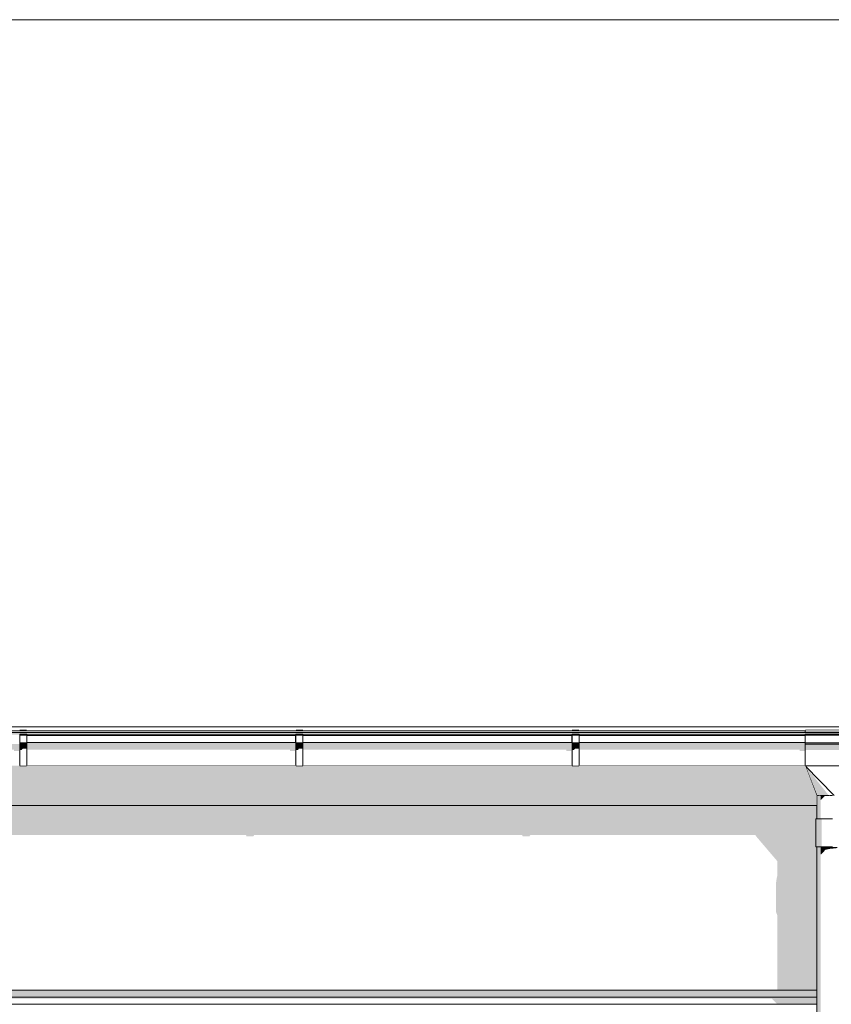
# Model space of a CAD drawing. Header units: millimetres. Extents: x 11 to 58287, y -2 to 19922.
# Tile 23 of 86: x 13840 to 16157, y 16592 to 19402. Entities that reach past the tile are written whole.
import ezdxf

# ---------------------------------------------------------------- set-up
doc = ezdxf.new("R2010")
doc.units = ezdxf.units.MM
doc.header["$MEASUREMENT"] = 0
doc.linetypes.add('Wipeout_Contour', pattern=[1000, 0, -1000])
for name, color, linetype in [('Nowe_A__DACHY', 7, 'Continuous'), ('Nowe_A__SCIANY', 7, 'Continuous'), ('Nowe_A_WN_WYPOSAZENIE', 7, 'Continuous')]:
    doc.layers.add(name, color=color, linetype=linetype)
for name, color, linetype, lineweight in [('Nowe_A__DACHY_Nr_pióra__92', 7, 'Continuous', 13), ('Nowe_A__SCIANY_Nr_pióra__87', 7, 'Continuous', 13), ('Nowe_A_WN_WYPOSAZENIE_Nr_pióra__2', 7, 'Continuous', 13)]:
    doc.layers.add(name, color=color, linetype=linetype, lineweight=lineweight)

# ---------------------------------------------------------------- blocks, each defined once
blk = doc.blocks.new('ElemPrzekroju_2_1', base_point=(46338.2, 11312))
at = {"color": 254, "linetype": 'Wipeout_Contour', "lineweight": 0, "ltscale": 179883.301785}
blk.add_wipeout([(9988.2, 17159.6), (9988.2, 16632), (16114.9, 16632), (16114.9, 17041.1), (16112.6, 17041.1), (16112.6, 17121.1), (16114.9, 17121.1), (16114.9, 17159.6)], dxfattribs=at).dxf.layer = 'Nowe_A__SCIANY'
at = {"color": 254, "linetype": 'Wipeout_Contour', "lineweight": 0, "ltscale": 85076.552568}
blk.add_wipeout([(9968.2, 16612), (16114.9, 16612), (16114.9, 16632), (9988.2, 16632)], dxfattribs=at).dxf.layer = 'Nowe_A__SCIANY'
at = {"layer": 'Nowe_A__SCIANY', "linetype": 'Continuous', "lineweight": 0, "true_color": 0x000000}
for points in [[(16114.9, 17159.6), (9988.2, 17159.6), (9988.2, 17075), (10544.6, 17075), (10545.3, 17071.7), (10565.3, 17071.7), (10567.6, 17075), (11332.9, 17075), (11333.7, 17071.7), (11353.7, 17071.7), (11356, 17075), (12121.2, 17075), (12122, 17071.7), (12142, 17071.7), (12144.3, 17075), (12909.6, 17075), (12910.3, 17071.7), (12930.3, 17071.7), (12932.6, 17075), (13697.9, 17075), (13698.7, 17071.7), (13718.7, 17071.7), (13721, 17075), (14486.2, 17075), (14487, 17071.7), (14507, 17071.7), (14509.3, 17075), (15274.6, 17075), (15275.3, 17071.7), (15295.3, 17071.7), (15297.6, 17075), (15940.4, 17075), (15940.9, 17072.8), (16003, 17000), (16003, 16959.1), (16001.6, 16956.1), (15998.5, 16936.6), (15998.5, 16856.6), (16003, 16844.7), (16003, 16632), (16114.9, 16632), (16114.9, 17041.1), (16112.6, 17041.1), (16112.6, 17121.1), (16114.9, 17121.1)], [(9968.2, 16612), (16114.9, 16612), (16114.9, 16632), (9988.2, 16632)]]:
    blk.add_hatch(color=18, dxfattribs=at).paths.add_polyline_path(points)
at = {"layer": 'Nowe_A__SCIANY_Nr_pióra__87', "color": 7, "linetype": 'Continuous', "lineweight": 13}
blk.add_line((9988.2, 16632), (16114.9, 16632), dxfattribs=at)
at = {"color": 254, "linetype": 'Wipeout_Contour', "lineweight": 0, "ltscale": 85013.561113}
blk.add_wipeout([(9968.2, 16612), (9988.2, 16592), (16114.9, 16592), (16114.9, 16612)], dxfattribs=at).dxf.layer = 'Nowe_A__SCIANY'
at = {"layer": 'Nowe_A__SCIANY_Nr_pióra__87', "color": 7, "linetype": 'Continuous', "lineweight": 13}
blk.add_line((9968.2, 16612), (16114.9, 16612), dxfattribs=at)
at = {"color": 254, "linetype": 'Wipeout_Contour', "lineweight": 0, "ltscale": 83497.800076}
blk.add_wipeout([(9988.2, 16592), (9988.2, 15632), (16114.9, 15632), (16114.9, 16592)], dxfattribs=at).dxf.layer = 'Nowe_A__SCIANY'
at = {"layer": 'Nowe_A__SCIANY', "linetype": 'Continuous', "lineweight": 0, "true_color": 0x000000}
blk.add_hatch(color=18, dxfattribs=at).paths.add_polyline_path([(16114.9, 16612), (9968.2, 16612), (9971.7, 16608.6), (15986.4, 16608.6), (16003, 16592), (16114.9, 16592)])
at = {"layer": 'Nowe_A__SCIANY_Nr_pióra__87', "color": 7, "linetype": 'Continuous', "lineweight": 13}
blk.add_line((9988.2, 16592), (16114.9, 16592), dxfattribs=at)
blk = doc.blocks.new('ElemPrzekroju_15_1', base_point=(46338.2, 11312))
at = {"color": 254, "linetype": 'Wipeout_Contour', "lineweight": 0, "ltscale": 87244.336162}
blk.add_wipeout([(9808.2, 17373.9), (9808.2, 17369), (16082.4, 17369), (16082.4, 17373.9)], dxfattribs=at).dxf.layer = 'Nowe_A_WN_WYPOSAZENIE'
at = {"color": 254, "linetype": 'Wipeout_Contour', "lineweight": 0, "ltscale": 87234.751163}
blk.add_wipeout([(9808.2, 17368), (16082.4, 17368), (16082.4, 17369), (9808.2, 17369)], dxfattribs=at).dxf.layer = 'Nowe_A_WN_WYPOSAZENIE'
at = {"layer": 'Nowe_A_WN_WYPOSAZENIE', "linetype": 'Continuous', "lineweight": 0, "true_color": 0x000000}
blk.add_hatch(color=18, dxfattribs=at).paths.add_polyline_path([(9808.2, 17368), (16082.4, 17368), (16082.4, 17369), (9808.2, 17369)])
at = {"color": 254, "linetype": 'Wipeout_Contour', "lineweight": 0, "ltscale": 871739.65899}
blk.add_wipeout([(9808.2, 17368), (9808.2, 17361), (9898.2, 17361), (9898.2, 17362.7), (9918.2, 17362.7), (9918.2, 17361), (10686.6, 17361), (10686.6, 17362.7), (10706.6, 17362.7), (10706.6, 17361), (11474.9, 17361), (11474.9, 17362.7), (11494.9, 17362.7), (11494.9, 17361), (12263.2, 17361), (12263.2, 17362.7), (12283.2, 17362.7), (12283.2, 17361), (13051.6, 17361), (13051.6, 17362.7), (13071.6, 17362.7), (13071.6, 17361), (13839.9, 17361), (13839.9, 17362.7), (13859.9, 17362.7), (13859.9, 17361), (14628.3, 17361), (14628.3, 17362.7), (14648.3, 17362.7), (14648.3, 17361), (15416.6, 17361), (15416.6, 17362.7), (15436.6, 17362.7), (15436.6, 17361), (16082.4, 17361), (16082.4, 17362.7), (16247.4, 17362.7), (16247.4, 17361), (16313.4, 17361), (16313.4, 17368)], dxfattribs=at).dxf.layer = 'Nowe_A_WN_WYPOSAZENIE'
at = {"color": 254, "linetype": 'Wipeout_Contour', "lineweight": 0, "ltscale": 89831.19697}
blk.add_wipeout([(13859.9, 17359.1), (14628.3, 17359.1), (14628.3, 17361), (13859.9, 17361)], dxfattribs=at).dxf.layer = 'Nowe_A_WN_WYPOSAZENIE'
at = {"color": 254, "linetype": 'Wipeout_Contour', "lineweight": 0, "ltscale": 91863.252492}
blk.add_wipeout([(14648.3, 17361), (14648.3, 17359.1), (15416.6, 17359.1), (15416.6, 17361)], dxfattribs=at).dxf.layer = 'Nowe_A_WN_WYPOSAZENIE'
at = {"color": 254, "linetype": 'Wipeout_Contour', "lineweight": 0, "ltscale": 93790.384149}
blk.add_wipeout([(16082.4, 17361), (15436.6, 17361), (15436.6, 17359.1), (16082.4, 17359.1)], dxfattribs=at).dxf.layer = 'Nowe_A_WN_WYPOSAZENIE'
at = {"color": 254, "linetype": 'Wipeout_Contour', "lineweight": 0, "ltscale": 88877.476217}
blk.add_wipeout([(13839.9, 17375.4), (13839.9, 17373.9), (13859.9, 17373.9), (13859.9, 17375.4)], dxfattribs=at).dxf.layer = 'Nowe_A_WN_WYPOSAZENIE'
at = {"color": 254, "linetype": 'Wipeout_Contour', "lineweight": 0, "ltscale": 90876.494253}
blk.add_wipeout([(14628.3, 17375.4), (14628.3, 17373.9), (14648.3, 17373.9), (14648.3, 17375.4)], dxfattribs=at).dxf.layer = 'Nowe_A_WN_WYPOSAZENIE'
at = {"color": 254, "linetype": 'Wipeout_Contour', "lineweight": 0, "ltscale": 92939.527241}
blk.add_wipeout([(15436.6, 17375.4), (15416.6, 17375.4), (15416.6, 17373.9), (15436.6, 17373.9)], dxfattribs=at).dxf.layer = 'Nowe_A_WN_WYPOSAZENIE'
at = {"color": 254, "linetype": 'Wipeout_Contour', "lineweight": 0, "ltscale": 89797.892439}
blk.add_wipeout([(14628.3, 17359.1), (13859.9, 17359.1), (13859.9, 17339.4), (14628.3, 17339.4)], dxfattribs=at).dxf.layer = 'Nowe_A_WN_WYPOSAZENIE'
at = {"color": 254, "linetype": 'Wipeout_Contour', "lineweight": 0, "ltscale": 91830.685039}
blk.add_wipeout([(15416.6, 17359.1), (14648.3, 17359.1), (14648.3, 17339.4), (15416.6, 17339.4)], dxfattribs=at).dxf.layer = 'Nowe_A_WN_WYPOSAZENIE'
at = {"color": 254, "linetype": 'Wipeout_Contour', "lineweight": 0, "ltscale": 93758.487378}
blk.add_wipeout([(16082.4, 17359.1), (15436.6, 17359.1), (15436.6, 17339.4), (16082.4, 17339.4)], dxfattribs=at).dxf.layer = 'Nowe_A_WN_WYPOSAZENIE'
at = {"layer": 'Nowe_A_WN_WYPOSAZENIE', "linetype": 'Continuous', "lineweight": 0, "true_color": 0x000000}
for points in [[(13839.9, 17375.4), (13839.9, 17373.9), (13859.9, 17373.9), (13859.9, 17375.4)], [(14628.3, 17375.4), (14628.3, 17373.9), (14648.3, 17373.9), (14648.3, 17375.4)], [(15436.6, 17375.4), (15416.6, 17375.4), (15416.6, 17373.9), (15436.6, 17373.9)]]:
    blk.add_hatch(color=18, dxfattribs=at).paths.add_polyline_path(points)
at = {"color": 254, "linetype": 'Wipeout_Contour', "lineweight": 0, "ltscale": 94919.169607}
blk.add_wipeout([(16082.4, 17375.4), (16082.4, 17369), (16247.4, 17369), (16247.4, 17375.4)], dxfattribs=at).dxf.layer = 'Nowe_A_WN_WYPOSAZENIE'
at = {"color": 254, "linetype": 'Wipeout_Contour', "lineweight": 0, "ltscale": 89760.950565}
blk.add_wipeout([(13859.9, 17339.4), (13859.9, 17335.2), (14628.3, 17335.2), (14628.3, 17339.4)], dxfattribs=at).dxf.layer = 'Nowe_A_WN_WYPOSAZENIE'
at = {"color": 254, "linetype": 'Wipeout_Contour', "lineweight": 0, "ltscale": 91794.560891}
blk.add_wipeout([(14648.3, 17335.2), (15416.6, 17335.2), (15416.6, 17339.4), (14648.3, 17339.4)], dxfattribs=at).dxf.layer = 'Nowe_A_WN_WYPOSAZENIE'
at = {"color": 254, "linetype": 'Wipeout_Contour', "lineweight": 0, "ltscale": 93723.107307}
blk.add_wipeout([(16082.4, 17339.4), (15436.6, 17339.4), (15436.6, 17335.2), (16082.4, 17335.2)], dxfattribs=at).dxf.layer = 'Nowe_A_WN_WYPOSAZENIE'
at = {"layer": 'Nowe_A_WN_WYPOSAZENIE', "linetype": 'Continuous', "lineweight": 0, "true_color": 0x000000}
for points in [[(13859.9, 17339.4), (13859.9, 17335.2), (14628.3, 17335.2), (14628.3, 17339.4)], [(14648.3, 17335.2), (15416.6, 17335.2), (15416.6, 17339.4), (14648.3, 17339.4)], [(16082.4, 17339.4), (15436.6, 17339.4), (15436.6, 17335.2), (16082.4, 17335.2)]]:
    blk.add_hatch(color=18, dxfattribs=at).paths.add_polyline_path(points)
at = {"color": 254, "linetype": 'Wipeout_Contour', "lineweight": 0, "ltscale": 94908.227165}
blk.add_wipeout([(16082.4, 17369), (16082.4, 17368), (16247.4, 17368), (16247.4, 17369)], dxfattribs=at).dxf.layer = 'Nowe_A_WN_WYPOSAZENIE'
at = {"color": 254, "linetype": 'Wipeout_Contour', "lineweight": 0, "ltscale": 88836.238253}
blk.add_wipeout([(13839.9, 17362.7), (13839.9, 17360.3), (13859.9, 17360.3), (13859.9, 17362.7)], dxfattribs=at).dxf.layer = 'Nowe_A_WN_WYPOSAZENIE'
at = {"color": 254, "linetype": 'Wipeout_Contour', "lineweight": 0, "ltscale": 90836.163767}
blk.add_wipeout([(14628.3, 17362.7), (14628.3, 17360.3), (14648.3, 17360.3), (14648.3, 17362.7)], dxfattribs=at).dxf.layer = 'Nowe_A_WN_WYPOSAZENIE'
at = {"color": 254, "linetype": 'Wipeout_Contour', "lineweight": 0, "ltscale": 92900.092391}
blk.add_wipeout([(15416.6, 17362.7), (15416.6, 17360.3), (15436.6, 17360.3), (15436.6, 17362.7)], dxfattribs=at).dxf.layer = 'Nowe_A_WN_WYPOSAZENIE'
at = {"layer": 'Nowe_A_WN_WYPOSAZENIE', "linetype": 'Continuous', "lineweight": 0, "true_color": 0x000000}
blk.add_hatch(color=18, dxfattribs=at).paths.add_polyline_path([(16082.4, 17369), (16082.4, 17368), (16247.4, 17368), (16247.4, 17369)])
at = {"layer": 'Nowe_A_WN_WYPOSAZENIE_Nr_pióra__2', "color": 7, "linetype": 'Continuous', "lineweight": 13}
for p, q in [((13839.9, 17375.4), (13859.9, 17375.4)), ((14628.3, 17375.4), (14648.3, 17375.4)), ((15416.6, 17375.4), (15436.6, 17375.4))]:
    blk.add_line(p, q, dxfattribs=at)
at = {"color": 254, "linetype": 'Wipeout_Contour', "lineweight": 0, "ltscale": 89658.307565}
blk.add_wipeout([(13859.9, 17335.2), (13859.9, 17272.9), (14628.3, 17272.9), (14628.3, 17335.2)], dxfattribs=at).dxf.layer = 'Nowe_A_WN_WYPOSAZENIE'
at = {"color": 254, "linetype": 'Wipeout_Contour', "lineweight": 0, "ltscale": 91694.196553}
blk.add_wipeout([(14648.3, 17335.2), (14648.3, 17272.9), (15416.6, 17272.9), (15416.6, 17335.2)], dxfattribs=at).dxf.layer = 'Nowe_A_WN_WYPOSAZENIE'
at = {"color": 254, "linetype": 'Wipeout_Contour', "lineweight": 0, "ltscale": 93624.815599}
blk.add_wipeout([(15436.6, 17335.2), (15436.6, 17272.9), (16082.4, 17272.9), (16082.4, 17335.2)], dxfattribs=at).dxf.layer = 'Nowe_A_WN_WYPOSAZENIE'
at = {"color": 254, "linetype": 'Wipeout_Contour', "lineweight": 0, "ltscale": 88798.106079}
blk.add_wipeout([(13839.9, 17360.3), (13839.9, 17338.3), (13859.9, 17338.3), (13859.9, 17360.3)], dxfattribs=at).dxf.layer = 'Nowe_A_WN_WYPOSAZENIE'
at = {"color": 254, "linetype": 'Wipeout_Contour', "lineweight": 0, "ltscale": 90798.871769}
blk.add_wipeout([(14628.3, 17360.3), (14628.3, 17338.3), (14648.3, 17338.3), (14648.3, 17360.3)], dxfattribs=at).dxf.layer = 'Nowe_A_WN_WYPOSAZENIE'
at = {"color": 254, "linetype": 'Wipeout_Contour', "lineweight": 0, "ltscale": 92863.629487}
blk.add_wipeout([(15416.6, 17360.3), (15416.6, 17338.3), (15436.6, 17338.3), (15436.6, 17360.3)], dxfattribs=at).dxf.layer = 'Nowe_A_WN_WYPOSAZENIE'
at = {"color": 254, "linetype": 'Wipeout_Contour', "lineweight": 0, "ltscale": 94829.715339}
blk.add_wipeout([(16082.4, 17362.7), (16082.4, 17360.3), (16204.9, 17360.3), (16204.9, 17362.7)], dxfattribs=at).dxf.layer = 'Nowe_A_WN_WYPOSAZENIE'
at = {"layer": 'Nowe_A_WN_WYPOSAZENIE', "linetype": 'Continuous', "lineweight": 0, "true_color": 0x000000}
for points in [[(13839, 17361), (13839, 17359.1), (13839.9, 17359.1), (13839.9, 17361)], [(14627.3, 17359.1), (14628.3, 17359.1), (14628.3, 17361), (14627.3, 17361)], [(15415.6, 17359.1), (15416.6, 17359.1), (15416.6, 17361), (15415.6, 17361)]]:
    blk.add_hatch(color=18, dxfattribs=at).paths.add_polyline_path(points)
at = {"layer": 'Nowe_A_WN_WYPOSAZENIE_Nr_pióra__2', "color": 7, "linetype": 'Continuous', "lineweight": 13}
for p, q in [((13839.9, 17375.4), (13839.9, 17373.9)), ((13859.9, 17375.4), (13859.9, 17373.9)), ((14628.3, 17375.4), (14628.3, 17373.9)), ((14648.3, 17375.4), (14648.3, 17373.9)), ((15416.6, 17375.4), (15416.6, 17373.9)), ((15436.6, 17375.4), (15436.6, 17373.9)), ((16082.4, 17375.4), (16247.4, 17375.4)), ((13839.9, 17362.7), (13839.9, 17360.3)), ((13839.9, 17362.7), (13859.9, 17362.7)), ((13839.9, 17360.3), (13859.9, 17360.3)), ((13859.9, 17362.7), (13859.9, 17360.3)), ((13859.9, 17361), (14628.3, 17361)), ((13859.9, 17359.1), (14628.3, 17359.1)), ((14628.3, 17362.7), (14628.3, 17360.3)), ((14628.3, 17362.7), (14648.3, 17362.7)), ((14628.3, 17360.3), (14648.3, 17360.3)), ((14648.3, 17362.7), (14648.3, 17360.3)), ((14648.3, 17361), (15416.6, 17361)), ((14648.3, 17359.1), (15416.6, 17359.1)), ((15416.6, 17362.7), (15416.6, 17360.3)), ((15416.6, 17362.7), (15436.6, 17362.7)), ((15416.6, 17360.3), (15436.6, 17360.3)), ((15436.6, 17362.7), (15436.6, 17360.3))]:
    blk.add_line(p, q, dxfattribs=at)
at = {"color": 254, "linetype": 'Wipeout_Contour', "lineweight": 0, "ltscale": 88757.110804}
blk.add_wipeout([(13839.9, 17338.3), (13839.9, 17334.1), (13859.9, 17334.1), (13859.9, 17338.3)], dxfattribs=at).dxf.layer = 'Nowe_A_WN_WYPOSAZENIE'
at = {"color": 254, "linetype": 'Wipeout_Contour', "lineweight": 0, "ltscale": 90758.779963}
blk.add_wipeout([(14628.3, 17338.3), (14628.3, 17334.1), (14648.3, 17334.1), (14648.3, 17338.3)], dxfattribs=at).dxf.layer = 'Nowe_A_WN_WYPOSAZENIE'
at = {"color": 254, "linetype": 'Wipeout_Contour', "lineweight": 0, "ltscale": 92824.429219}
blk.add_wipeout([(15416.6, 17338.3), (15416.6, 17334.1), (15436.6, 17334.1), (15436.6, 17338.3)], dxfattribs=at).dxf.layer = 'Nowe_A_WN_WYPOSAZENIE'
at = {"color": 254, "linetype": 'Wipeout_Contour', "lineweight": 0, "ltscale": 94793.994793}
blk.add_wipeout([(16082.4, 17360.3), (16082.4, 17338.3), (16204.9, 17338.3), (16204.9, 17360.3)], dxfattribs=at).dxf.layer = 'Nowe_A_WN_WYPOSAZENIE'
at = {"layer": 'Nowe_A_WN_WYPOSAZENIE', "linetype": 'Continuous', "lineweight": 0, "true_color": 0x000000}
for points in [[(16313.4, 17368), (9808.2, 17368), (9808.2, 17361.5), (9898.2, 17361.5), (9898.2, 17362.7), (9918.2, 17362.7), (9918.2, 17361.5), (10686.6, 17361.5), (10686.6, 17362.7), (10706.6, 17362.7), (10706.6, 17361.5), (11474.9, 17361.5), (11474.9, 17362.7), (11494.9, 17362.7), (11494.9, 17361.5), (12263.2, 17361.5), (12263.2, 17362.7), (12283.2, 17362.7), (12283.2, 17361.5), (13051.6, 17361.5), (13051.6, 17362.7), (13071.6, 17362.7), (13071.6, 17361.5), (13839.9, 17361.5), (13839.9, 17362.7), (13859.9, 17362.7), (13859.9, 17361.5), (14628.3, 17361.5), (14628.3, 17362.7), (14648.3, 17362.7), (14648.3, 17361.5), (15416.6, 17361.5), (15416.6, 17362.7), (15436.6, 17362.7), (15436.6, 17361.5), (16076.2, 17361.5), (16076, 17361), (16082.4, 17361), (16082.4, 17362.7), (16247.4, 17362.7), (16247.4, 17361.5), (16303.6, 17361.5), (16303.2, 17361), (16313.4, 17361)], [(16081.5, 17369), (16082.4, 17369), (16082.4, 17373.9), (16081.5, 17373.9)], [(13839.9, 17338.3), (13839.9, 17334.1), (13859.9, 17334.1), (13859.9, 17338.3)], [(14628.3, 17338.3), (14628.3, 17334.1), (14648.3, 17334.1), (14648.3, 17338.3)], [(15416.6, 17338.3), (15416.6, 17334.1), (15436.6, 17334.1), (15436.6, 17338.3)], [(16081.5, 17359.1), (16082.4, 17359.1), (16082.4, 17361), (16081.5, 17361)]]:
    blk.add_hatch(color=18, dxfattribs=at).paths.add_polyline_path(points)
at = {"layer": 'Nowe_A_WN_WYPOSAZENIE_Nr_pióra__2', "color": 7, "linetype": 'Continuous', "lineweight": 13}
for p, q in [((9808.2, 17373.9), (16082.4, 17373.9)), ((9808.2, 17369), (16082.4, 17369)), ((9808.2, 17368), (16082.4, 17368)), ((16082.4, 17375.4), (16082.4, 17369)), ((16082.4, 17369), (16082.4, 17368)), ((16082.4, 17369), (16247.4, 17369)), ((16082.4, 17368), (16247.4, 17368)), ((15436.6, 17361), (16082.4, 17361)), ((15436.6, 17359.1), (16082.4, 17359.1)), ((16082.4, 17362.7), (16082.4, 17360.3)), ((16082.4, 17362.7), (16204.9, 17362.7)), ((16082.4, 17360.3), (16204.9, 17360.3))]:
    blk.add_line(p, q, dxfattribs=at)
at = {"color": 254, "linetype": 'Wipeout_Contour', "lineweight": 0, "ltscale": 94755.592783}
blk.add_wipeout([(16082.4, 17338.3), (16082.4, 17334.1), (16204.9, 17334.1), (16204.9, 17338.3)], dxfattribs=at).dxf.layer = 'Nowe_A_WN_WYPOSAZENIE'
at = {"layer": 'Nowe_A_WN_WYPOSAZENIE', "linetype": 'Continuous', "lineweight": 0, "true_color": 0x000000}
blk.add_hatch(color=18, dxfattribs=at).paths.add_polyline_path([(16082.4, 17338.3), (16082.4, 17334.1), (16204.9, 17334.1), (16204.9, 17338.3)])
at = {"color": 254, "linetype": 'Wipeout_Contour', "lineweight": 0, "ltscale": 88652.720212}
blk.add_wipeout([(13859.9, 17334.1), (13839.9, 17334.1), (13839.9, 17271.4), (13859.9, 17271.4)], dxfattribs=at).dxf.layer = 'Nowe_A_WN_WYPOSAZENIE'
at = {"color": 254, "linetype": 'Wipeout_Contour', "lineweight": 0, "ltscale": 90656.696593}
blk.add_wipeout([(14628.3, 17271.4), (14648.3, 17271.4), (14648.3, 17334.1), (14628.3, 17334.1)], dxfattribs=at).dxf.layer = 'Nowe_A_WN_WYPOSAZENIE'
at = {"color": 254, "linetype": 'Wipeout_Contour', "lineweight": 0, "ltscale": 92724.622171}
blk.add_wipeout([(15416.6, 17271.4), (15436.6, 17271.4), (15436.6, 17334.1), (15416.6, 17334.1)], dxfattribs=at).dxf.layer = 'Nowe_A_WN_WYPOSAZENIE'
at = {"layer": 'Nowe_A_WN_WYPOSAZENIE', "linetype": 'Continuous', "lineweight": 0, "true_color": 0x000000}
for points in [[(14626.2, 17357.5), (14626.2, 17339.4), (14628.3, 17339.4), (14628.3, 17359.1), (14627.3, 17359.1)], [(15415.6, 17359.1), (15414.6, 17357.5), (15414.6, 17339.4), (15416.6, 17339.4), (15416.6, 17359.1)], [(13839.9, 17335.2), (13071.6, 17335.2), (13071.6, 17319.1), (13823.5, 17319.1), (13823.5, 17315.1), (13837.9, 17315.1), (13837.9, 17272.9), (13839.9, 17272.9)], [(13859.9, 17334.1), (13839.9, 17334.1), (13839.9, 17317.9), (13845.5, 17317.9), (13849.1, 17321.9), (13859.9, 17321.9)], [(13859.9, 17335.2), (13859.9, 17319.1), (14611.8, 17319.1), (14611.8, 17315.1), (14626.2, 17315.1), (14626.2, 17272.9), (14628.3, 17272.9), (14628.3, 17335.2)], [(14628.3, 17334.1), (14628.3, 17317.9), (14633.9, 17317.9), (14637.4, 17321.9), (14648.3, 17321.9), (14648.3, 17334.1)], [(14648.3, 17335.2), (14648.3, 17319.1), (15400.2, 17319.1), (15400.2, 17315.1), (15414.6, 17315.1), (15414.6, 17272.9), (15416.6, 17272.9), (15416.6, 17335.2)], [(15416.6, 17334.1), (15416.6, 17317.9), (15422.2, 17317.9), (15425.7, 17321.9), (15436.6, 17321.9), (15436.6, 17334.1)]]:
    blk.add_hatch(color=18, dxfattribs=at).paths.add_polyline_path(points)
at = {"layer": 'Nowe_A_WN_WYPOSAZENIE_Nr_pióra__2', "color": 7, "linetype": 'Continuous', "lineweight": 13}
for p, q in [((13839.9, 17360.3), (13839.9, 17338.3)), ((13839.9, 17338.3), (13839.9, 17334.1)), ((13839.9, 17338.3), (13859.9, 17338.3)), ((13859.9, 17360.3), (13859.9, 17338.3)), ((13859.9, 17339.4), (14628.3, 17339.4)), ((13859.9, 17338.3), (13859.9, 17334.1)), ((14628.3, 17360.3), (14628.3, 17338.3)), ((14628.3, 17338.3), (14628.3, 17334.1)), ((14628.3, 17338.3), (14648.3, 17338.3)), ((14648.3, 17360.3), (14648.3, 17338.3)), ((14648.3, 17339.4), (15416.6, 17339.4)), ((14648.3, 17338.3), (14648.3, 17334.1)), ((15416.6, 17360.3), (15416.6, 17338.3)), ((15416.6, 17338.3), (15416.6, 17334.1)), ((15416.6, 17338.3), (15436.6, 17338.3)), ((15436.6, 17360.3), (15436.6, 17338.3)), ((15436.6, 17338.3), (15436.6, 17334.1)), ((13839.9, 17334.1), (13839.9, 17271.4)), ((13839.9, 17334.1), (13859.9, 17334.1)), ((13859.9, 17334.1), (13859.9, 17271.4)), ((14628.3, 17334.1), (14628.3, 17271.4)), ((14628.3, 17334.1), (14648.3, 17334.1)), ((14648.3, 17334.1), (14648.3, 17271.4)), ((15416.6, 17334.1), (15416.6, 17271.4)), ((15416.6, 17334.1), (15436.6, 17334.1)), ((15436.6, 17334.1), (15436.6, 17271.4)), ((13839.9, 17271.4), (13859.9, 17271.4)), ((13859.9, 17272.9), (14628.3, 17272.9)), ((14628.3, 17271.4), (14648.3, 17271.4)), ((14648.3, 17272.9), (15416.6, 17272.9)), ((15416.6, 17271.4), (15436.6, 17271.4))]:
    blk.add_line(p, q, dxfattribs=at)
at = {"color": 254, "linetype": 'Wipeout_Contour', "lineweight": 0, "ltscale": 94660.015275}
blk.add_wipeout([(16082.4, 17334.1), (16082.4, 17272.9), (16204.9, 17272.9), (16204.9, 17334.1)], dxfattribs=at).dxf.layer = 'Nowe_A_WN_WYPOSAZENIE'
at = {"layer": 'Nowe_A_WN_WYPOSAZENIE', "linetype": 'Continuous', "lineweight": 0, "true_color": 0x000000}
blk.add_hatch(color=18, dxfattribs=at).paths.add_polyline_path([(16080.4, 17357.5), (16080.4, 17339.4), (16082.4, 17339.4), (16082.4, 17359.1), (16081.5, 17359.1)])
at = {"layer": 'Nowe_A_WN_WYPOSAZENIE_Nr_pióra__2', "color": 7, "linetype": 'Continuous', "lineweight": 13}
for p, q in [((15436.6, 17339.4), (16082.4, 17339.4)), ((16082.4, 17360.3), (16082.4, 17338.3)), ((16082.4, 17338.3), (16082.4, 17334.1)), ((16082.4, 17338.3), (16204.9, 17338.3)), ((16082.4, 17334.1), (16247.4, 17334.1))]:
    blk.add_line(p, q, dxfattribs=at)
at = {"color": 254, "linetype": 'Wipeout_Contour', "lineweight": 0, "ltscale": 70779.926874}
blk.add_wipeout([(16082.4, 17272.9), (16149.5, 17187.9), (16164.9, 17187.9)], dxfattribs=at).dxf.layer = 'Nowe_A_WN_WYPOSAZENIE'
at = {"color": 254, "linetype": 'Wipeout_Contour', "lineweight": 0, "ltscale": 70759.816175}
blk.add_wipeout([(16082.4, 17272.9), (16135.5, 17187.9), (16149.5, 17187.9)], dxfattribs=at).dxf.layer = 'Nowe_A_WN_WYPOSAZENIE'
at = {"layer": 'Nowe_A_WN_WYPOSAZENIE', "linetype": 'Continuous', "lineweight": 0, "true_color": 0x000000}
blk.add_hatch(color=18, dxfattribs=at).paths.add_polyline_path([(16082.4, 17272.9), (16135.5, 17187.9), (16149.5, 17187.9)])
at = {"color": 254, "linetype": 'Wipeout_Contour', "lineweight": 0, "ltscale": 70742.704782}
blk.add_wipeout([(16082.4, 17272.9), (16124.5, 17187.9), (16135.5, 17187.9)], dxfattribs=at).dxf.layer = 'Nowe_A_WN_WYPOSAZENIE'
at = {"layer": 'Nowe_A_WN_WYPOSAZENIE', "linetype": 'Continuous', "lineweight": 0, "true_color": 0x000000}
blk.add_hatch(color=18, dxfattribs=at).paths.add_polyline_path([(16082.4, 17272.9), (16124.5, 17187.9), (16135.5, 17187.9)])
at = {"color": 254, "linetype": 'Wipeout_Contour', "lineweight": 0, "ltscale": 70730.24991}
blk.add_wipeout([(16082.4, 17272.9), (16117.4, 17187.9), (16124.5, 17187.9)], dxfattribs=at).dxf.layer = 'Nowe_A_WN_WYPOSAZENIE'
at = {"layer": 'Nowe_A_WN_WYPOSAZENIE', "linetype": 'Continuous', "lineweight": 0, "true_color": 0x000000}
blk.add_hatch(color=18, dxfattribs=at).paths.add_polyline_path([(16082.4, 17272.9), (16117.4, 17187.9), (16124.5, 17187.9)])
at = {"color": 254, "linetype": 'Wipeout_Contour', "lineweight": 0, "ltscale": 70723.650181}
blk.add_wipeout([(16082.4, 17272.9), (16114.9, 17187.9), (16117.4, 17187.9)], dxfattribs=at).dxf.layer = 'Nowe_A_WN_WYPOSAZENIE'
at = {"layer": 'Nowe_A_WN_WYPOSAZENIE', "linetype": 'Continuous', "lineweight": 0, "true_color": 0x000000}
blk.add_hatch(color=18, dxfattribs=at).paths.add_polyline_path([(16082.4, 17272.9), (16114.9, 17187.9), (16117.4, 17187.9)])
at = {"color": 254, "linetype": 'Wipeout_Contour', "lineweight": 0, "ltscale": 165675.587028}
blk.add_wipeout([(16082.4, 17272.9), (16164.9, 17187.9), (16247.4, 17272.9), (16224.9, 17272.9), (16224.9, 17272.8), (16204.9, 17272.8), (16204.9, 17272.9)], dxfattribs=at).dxf.layer = 'Nowe_A_WN_WYPOSAZENIE'
at = {"layer": 'Nowe_A_WN_WYPOSAZENIE', "linetype": 'Continuous', "lineweight": 0, "true_color": 0x000000}
for points in [[(16082.4, 17335.2), (15436.6, 17335.2), (15436.6, 17319.1), (16066, 17319.1), (16066, 17315.1), (16080.4, 17315.1), (16080.4, 17272.9), (16082.4, 17272.9)], [(16082.4, 17334.1), (16082.4, 17317.9), (16204.9, 17317.9), (16204.9, 17272.9), (16204.9, 17272.9), (16204.9, 17334.1)]]:
    blk.add_hatch(color=18, dxfattribs=at).paths.add_polyline_path(points)
at = {"layer": 'Nowe_A_WN_WYPOSAZENIE_Nr_pióra__2', "color": 7, "linetype": 'Continuous', "lineweight": 13}
for p, q in [((16082.4, 17334.1), (16082.4, 17272.9)), ((15436.6, 17272.9), (16082.4, 17272.9)), ((16082.4, 17272.9), (16247.4, 17272.9)), ((16164.9, 17187.9), (16082.4, 17272.9)), ((16114.9, 17187.9), (16082.4, 17272.9)), ((16114.9, 17187.9), (16117.4, 17187.9)), ((16117.4, 17187.9), (16117.8, 17187.9)), ((16120.3, 17187.9), (16124.5, 17187.9)), ((16124.5, 17187.9), (16125.8, 17187.9)), ((16130.4, 17187.9), (16135.5, 17187.9)), ((16135.5, 17187.9), (16138.1, 17187.9)), ((16144.1, 17187.9), (16149.5, 17187.9)), ((16149.5, 17187.9), (16153.2, 17187.9))]:
    blk.add_line(p, q, dxfattribs=at)
blk = doc.blocks.new('ElemPrzekroju_19_1', base_point=(46338.2, 11312))
at = {"color": 254, "linetype": 'Wipeout_Contour', "lineweight": 0, "ltscale": 94150.365531}
blk.add_wipeout([(16114.9, 17121.1), (16117.9, 17121.1), (16117.9, 17187.9), (16114.9, 17187.9)], dxfattribs=at).dxf.layer = 'Nowe_A_WN_WYPOSAZENIE'
at = {"color": 254, "linetype": 'Wipeout_Contour', "lineweight": 0, "ltscale": 91799.258253}
blk.add_wipeout([(16117.9, 17041.1), (16114.9, 17041.1), (16114.9, 15621.1), (16117.9, 15621.1)], dxfattribs=at).dxf.layer = 'Nowe_A_WN_WYPOSAZENIE'
at = {"layer": 'Nowe_A_WN_WYPOSAZENIE', "linetype": 'Continuous', "lineweight": 0, "true_color": 0x000000}
for points in [[(16114.9, 17121.1), (16117.9, 17121.1), (16117.9, 17187.9), (16114.9, 17187.9)], [(16117.9, 17041.1), (16114.9, 17041.1), (16114.9, 15621.1), (16117.9, 15621.1)]]:
    blk.add_hatch(color=18, dxfattribs=at).paths.add_polyline_path(points)
at = {"color": 254, "linetype": 'Wipeout_Contour', "lineweight": 0, "ltscale": 94166.386875}
blk.add_wipeout([(16117.9, 17187.9), (16117.9, 17121.1), (16126.6, 17121.1), (16126.6, 17187.9)], dxfattribs=at).dxf.layer = 'Nowe_A_WN_WYPOSAZENIE'
at = {"color": 254, "linetype": 'Wipeout_Contour', "lineweight": 0, "ltscale": 91815.697762}
blk.add_wipeout([(16117.9, 15621.1), (16126.6, 15621.1), (16126.6, 17041.1), (16117.9, 17041.1)], dxfattribs=at).dxf.layer = 'Nowe_A_WN_WYPOSAZENIE'
at = {"layer": 'Nowe_A_WN_WYPOSAZENIE', "linetype": 'Continuous', "lineweight": 0, "true_color": 0x000000}
for points in [[(16117.9, 17187.9), (16117.9, 17121.1), (16126.6, 17121.1), (16126.6, 17187.9)], [(16117.9, 15621.1), (16126.6, 15621.1), (16126.6, 17041.1), (16117.9, 17041.1)]]:
    blk.add_hatch(color=18, dxfattribs=at).paths.add_polyline_path(points)
at = {"color": 254, "linetype": 'Wipeout_Contour', "lineweight": 0, "ltscale": 94196.505421}
blk.add_wipeout([(16126.6, 17121.1), (16139.9, 17121.1), (16139.9, 17187.9), (16126.6, 17187.9)], dxfattribs=at).dxf.layer = 'Nowe_A_WN_WYPOSAZENIE'
at = {"color": 254, "linetype": 'Wipeout_Contour', "lineweight": 0, "ltscale": 91846.60202}
blk.add_wipeout([(16139.9, 17041.1), (16126.6, 17041.1), (16126.6, 15621.1), (16139.9, 15621.1)], dxfattribs=at).dxf.layer = 'Nowe_A_WN_WYPOSAZENIE'
at = {"layer": 'Nowe_A_WN_WYPOSAZENIE_Nr_pióra__2', "color": 7, "linetype": 'Continuous', "lineweight": 13}
for p, q in [((16117.8, 17187.9), (16117.9, 17187.9)), ((16117.9, 17187.9), (16120.3, 17187.9))]:
    blk.add_line(p, q, dxfattribs=at)
at = {"color": 254, "linetype": 'Wipeout_Contour', "lineweight": 0, "ltscale": 94237.100807}
blk.add_wipeout([(16156.2, 17187.9), (16139.9, 17187.9), (16139.9, 17121.1), (16156.2, 17121.1)], dxfattribs=at).dxf.layer = 'Nowe_A_WN_WYPOSAZENIE'
at = {"color": 254, "linetype": 'Wipeout_Contour', "lineweight": 0, "ltscale": 93933.999045}
blk.add_wipeout([(16112.6, 17041.1), (16118.3, 17041.1), (16118.3, 17121.1), (16112.6, 17121.1)], dxfattribs=at).dxf.layer = 'Nowe_A_WN_WYPOSAZENIE'
at = {"color": 254, "linetype": 'Wipeout_Contour', "lineweight": 0, "ltscale": 91888.25573}
blk.add_wipeout([(16139.9, 15621.1), (16156.2, 15621.1), (16156.2, 17041.1), (16139.9, 17041.1)], dxfattribs=at).dxf.layer = 'Nowe_A_WN_WYPOSAZENIE'
at = {"layer": 'Nowe_A_WN_WYPOSAZENIE', "linetype": 'Continuous', "lineweight": 0, "true_color": 0x000000}
for points in [[(16126.6, 17187.9), (16126.6, 17174.9), (16139.7, 17187.9)], [(16112.6, 17041.1), (16118.3, 17041.1), (16118.3, 17121.1), (16112.6, 17121.1)]]:
    blk.add_hatch(color=18, dxfattribs=at).paths.add_polyline_path(points)
at = {"layer": 'Nowe_A_WN_WYPOSAZENIE_Nr_pióra__2', "color": 7, "linetype": 'Continuous', "lineweight": 13}
for p, q in [((16125.8, 17187.9), (16126.6, 17187.9)), ((16126.6, 17187.9), (16130.4, 17187.9)), ((16138.1, 17187.9), (16139.9, 17187.9))]:
    blk.add_line(p, q, dxfattribs=at)
at = {"color": 254, "linetype": 'Wipeout_Contour', "lineweight": 0, "ltscale": 94283.287187}
blk.add_wipeout([(16173.6, 17187.9), (16156.2, 17187.9), (16156.2, 17121.1), (16173.6, 17121.1)], dxfattribs=at).dxf.layer = 'Nowe_A_WN_WYPOSAZENIE'
at = {"color": 254, "linetype": 'Wipeout_Contour', "lineweight": 0, "ltscale": 91935.644779}
blk.add_wipeout([(16173.6, 17041.1), (16156.2, 17041.1), (16156.2, 15621.1), (16173.6, 15621.1)], dxfattribs=at).dxf.layer = 'Nowe_A_WN_WYPOSAZENIE'
at = {"layer": 'Nowe_A_WN_WYPOSAZENIE', "linetype": 'Continuous', "lineweight": 0, "true_color": 0x000000}
blk.add_hatch(color=18, dxfattribs=at).paths.add_polyline_path([(16153.2, 17187.9), (16140.8, 17187.9), (16148.3, 17186.2)])
at = {"layer": 'Nowe_A_WN_WYPOSAZENIE_Nr_pióra__2', "color": 7, "linetype": 'Continuous', "lineweight": 13}
for p, q in [((16139.9, 17187.9), (16144.1, 17187.9)), ((16153.2, 17187.9), (16156.2, 17187.9)), ((16156.2, 17187.9), (16160.1, 17187.9))]:
    blk.add_line(p, q, dxfattribs=at)
at = {"color": 254, "linetype": 'Wipeout_Contour', "lineweight": 0, "ltscale": 93956.486055}
blk.add_wipeout([(16118.3, 17041.1), (16129, 17041.1), (16129, 17121.1), (16118.3, 17121.1)], dxfattribs=at).dxf.layer = 'Nowe_A_WN_WYPOSAZENIE'
at = {"layer": 'Nowe_A_WN_WYPOSAZENIE', "linetype": 'Continuous', "lineweight": 0, "true_color": 0x000000}
blk.add_hatch(color=18, dxfattribs=at).paths.add_polyline_path([(16118.3, 17041.1), (16129, 17041.1), (16129, 17121.1), (16118.3, 17121.1)])
at = {"layer": 'Nowe_A_WN_WYPOSAZENIE_Nr_pióra__2', "color": 7, "linetype": 'Continuous', "lineweight": 13}
for p, q in [((16114.9, 17121.1), (16114.9, 17187.9)), ((16112.6, 17041.1), (16112.6, 17121.1)), ((16114.9, 15621.1), (16114.9, 17041.1))]:
    blk.add_line(p, q, dxfattribs=at)
at = {"color": 254, "linetype": 'Wipeout_Contour', "lineweight": 0, "ltscale": 93991.25832}
blk.add_wipeout([(16129, 17041.1), (16143.6, 17041.1), (16143.6, 17121.1), (16129, 17121.1)], dxfattribs=at).dxf.layer = 'Nowe_A_WN_WYPOSAZENIE'
at = {"layer": 'Nowe_A_WN_WYPOSAZENIE_Nr_pióra__2', "color": 7, "linetype": 'Continuous', "lineweight": 13}
for p, q in [((16112.6, 17121.1), (16118.3, 17121.1)), ((16118.3, 17121.1), (16129, 17121.1)), ((16112.6, 17041.1), (16118.3, 17041.1)), ((16118.3, 17041.1), (16129, 17041.1))]:
    blk.add_line(p, q, dxfattribs=at)
at = {"color": 254, "linetype": 'Wipeout_Contour', "lineweight": 0, "ltscale": 94034.559832}
blk.add_wipeout([(16143.6, 17121.1), (16143.6, 17041.1), (16160.5, 17041.1), (16160.5, 17121.1)], dxfattribs=at).dxf.layer = 'Nowe_A_WN_WYPOSAZENIE'
at = {"layer": 'Nowe_A_WN_WYPOSAZENIE', "linetype": 'Continuous', "lineweight": 0, "true_color": 0x000000}
for points in [[(16139.9, 17041.1), (16126.6, 17041.1), (16126.6, 17019.6), (16130.4, 17022.5), (16139.9, 17033)], [(16139.9, 17041.1), (16139.9, 17033), (16156.2, 17036.4), (16156.2, 17041.1)], [(16173.6, 17041.1), (16156.2, 17041.1), (16156.2, 17036.4), (16157, 17036.1), (16173.6, 17037.9)]]:
    blk.add_hatch(color=18, dxfattribs=at).paths.add_polyline_path(points)
at = {"layer": 'Nowe_A_WN_WYPOSAZENIE_Nr_pióra__2', "color": 7, "linetype": 'Continuous', "lineweight": 13}
for p, q in [((16129, 17121.1), (16143.6, 17121.1)), ((16143.6, 17121.1), (16160.5, 17121.1)), ((16129, 17041.1), (16143.6, 17041.1)), ((16143.6, 17041.1), (16160.5, 17041.1))]:
    blk.add_line(p, q, dxfattribs=at)
blk = doc.blocks.new('ElemPrzekroju_30_1', base_point=(46338.2, 11312))
at = {"color": 254, "linetype": 'Wipeout_Contour', "lineweight": 0, "ltscale": 542030.39943}
blk.add_wipeout([(9808.2, 19402), (9808.2, 17384.3), (46868.2, 17384.3), (46868.2, 17678.1), (46138.2, 17678.1), (46138.2, 17689.6), (46868.2, 17689.6), (46868.2, 17989.6), (46477.9, 17989.6), (46477.9, 18715.6), (46868.2, 18715.6), (46868.2, 19402)], dxfattribs=at).dxf.layer = 'Nowe_A__DACHY'
at = {"color": 254, "linetype": 'Wipeout_Contour', "lineweight": 0, "ltscale": 797364.754852}
blk.add_wipeout([(9898.2, 17272.9), (9808.2, 17272.9), (9808.2, 17166.9), (16114.9, 17166.9), (16114.9, 17187.9), (16082.4, 17272.9), (15436.6, 17272.9), (15436.6, 17271.4), (15416.6, 17271.4), (15416.6, 17272.9), (14648.3, 17272.9), (14648.3, 17271.4), (14628.3, 17271.4), (14628.3, 17272.9), (13859.9, 17272.9), (13859.9, 17271.4), (13839.9, 17271.4), (13839.9, 17272.9), (13071.6, 17272.9), (13071.6, 17271.4), (13051.6, 17271.4), (13051.6, 17272.9), (12283.2, 17272.9), (12283.2, 17271.4), (12263.2, 17271.4), (12263.2, 17272.9), (11494.9, 17272.9), (11494.9, 17271.4), (11474.9, 17271.4), (11474.9, 17272.9), (10706.6, 17272.9), (10706.6, 17271.4), (10686.6, 17271.4), (10686.6, 17272.9), (9918.2, 17272.9), (9918.2, 17271.4), (9898.2, 17271.4)], dxfattribs=at).dxf.layer = 'Nowe_A__DACHY'
at = {"layer": 'Nowe_A__DACHY_Nr_pióra__92', "color": 7, "linetype": 'Continuous', "lineweight": 13}
blk.add_line((46868.2, 19402), (9808.2, 19402), dxfattribs=at)
at = {"color": 254, "linetype": 'Wipeout_Contour', "lineweight": 0, "ltscale": 8003029.971057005}
blk.add_wipeout([(46868.2, 17384.3), (9808.2, 17384.3), (9808.2, 17373.9), (9898.2, 17373.9), (9898.2, 17375.4), (9918.2, 17375.4), (9918.2, 17373.9), (10686.6, 17373.9), (10686.6, 17375.4), (10706.6, 17375.4), (10706.6, 17373.9), (11474.9, 17373.9), (11474.9, 17375.4), (11494.9, 17375.4), (11494.9, 17373.9), (12263.2, 17373.9), (12263.2, 17375.4), (12283.2, 17375.4), (12283.2, 17373.9), (13051.6, 17373.9), (13051.6, 17375.4), (13071.6, 17375.4), (13071.6, 17373.9), (13839.9, 17373.9), (13839.9, 17375.4), (13859.9, 17375.4), (13859.9, 17373.9), (14628.3, 17373.9), (14628.3, 17375.4), (14648.3, 17375.4), (14648.3, 17373.9), (15416.6, 17373.9), (15416.6, 17375.4), (15436.6, 17375.4), (15436.6, 17373.9), (16082.4, 17373.9), (16082.4, 17375.4), (16247.4, 17375.4), (16247.4, 17373.9), (16313.4, 17373.9), (16313.4, 17376.6), (16316.4, 17376.6), (16316.4, 17373.9), (16404.9, 17373.9), (16404.9, 17375.4), (16424.9, 17375.4), (16424.9, 17373.9), (17224.9, 17373.9), (17224.9, 17375.4), (17244.9, 17375.4), (17244.9, 17373.9), (18044.9, 17373.9), (18044.9, 17375.4), (18064.9, 17375.4), (18064.9, 17373.9), (18864.9, 17373.9), (18864.9, 17375.4), (18884.9, 17375.4), (18884.9, 17373.9), (19684.9, 17373.9), (19684.9, 17375.4), (19704.9, 17375.4), (19704.9, 17373.9), (20504.9, 17373.9), (20504.9, 17375.4), (20524.9, 17375.4), (20524.9, 17373.9), (21324.9, 17373.9), (21324.9, 17375.4), (21344.9, 17375.4), (21344.9, 17373.9), (22144.9, 17373.9), (22144.9, 17375.4), (22164.9, 17375.4), (22164.9, 17373.9), (22253.4, 17373.9), (22253.4, 17376.6), (22254.9, 17376.6), (22254.9, 17373.9), (22344.9, 17373.9), (22344.9, 17375.4), (22364.9, 17375.4), (22364.9, 17373.9), (23098.2, 17373.9), (23098.2, 17375.4), (23118.2, 17375.4), (23118.2, 17373.9), (23851.6, 17373.9), (23851.6, 17375.4), (23871.6, 17375.4), (23871.6, 17373.9), (24604.9, 17373.9), (24604.9, 17375.4), (24624.9, 17375.4), (24624.9, 17373.9), (25358.3, 17373.9), (25358.3, 17375.4), (25378.3, 17375.4), (25378.3, 17373.9), (26111.6, 17373.9), (26111.6, 17375.4), (26131.6, 17375.4), (26131.6, 17373.9), (26864.9, 17373.9), (26864.9, 17375.4), (26884.9, 17375.4), (26884.9, 17373.9), (27618.3, 17373.9), (27618.3, 17375.4), (27638.3, 17375.4), (27638.3, 17373.9), (27999.1, 17373.9), (27999.1, 17375.4), (28164.1, 17375.4), (28164.1, 17373.9), (28371.6, 17373.9), (28371.6, 17375.4), (28391.6, 17375.4), (28391.6, 17373.9), (28480.1, 17373.9), (28480.1, 17376.6), (28483.1, 17376.6), (28483.1, 17373.9), (28571.6, 17373.9), (28571.6, 17375.4), (28591.6, 17375.4), (28591.6, 17373.9), (29391.6, 17373.9), (29391.6, 17375.4), (29411.6, 17375.4), (29411.6, 17373.9), (30211.6, 17373.9), (30211.6, 17375.4), (30231.6, 17375.4), (30231.6, 17373.9), (31031.6, 17373.9), (31031.6, 17375.4), (31051.6, 17375.4), (31051.6, 17373.9), (31851.6, 17373.9), (31851.6, 17375.4), (31871.6, 17375.4), (31871.6, 17373.9), (32671.6, 17373.9), (32671.6, 17375.4), (32691.6, 17375.4), (32691.6, 17373.9), (33491.6, 17373.9), (33491.6, 17375.4), (33511.6, 17375.4), (33511.6, 17373.9), (34311.6, 17373.9), (34311.6, 17375.4), (34331.6, 17375.4), (34331.6, 17373.9), (34420.1, 17373.9), (34420.1, 17376.6), (34423.1, 17376.6), (34423.1, 17373.9), (34511.6, 17373.9), (34511.6, 17375.4), (34531.6, 17375.4), (34531.6, 17373.9), (35265.2, 17373.9), (35265.2, 17375.4), (35285.2, 17375.4), (35285.2, 17373.9), (36018.8, 17373.9), (36018.8, 17375.4), (36038.8, 17375.4), (36038.8, 17373.9), (36772.4, 17373.9), (36772.4, 17375.4), (36792.4, 17375.4), (36792.4, 17373.9), (37526, 17373.9), (37526, 17375.4), (37546, 17375.4), (37546, 17373.9), (38279.6, 17373.9), (38279.6, 17375.4), (38299.6, 17375.4), (38299.6, 17373.9), (39033.2, 17373.9), (39033.2, 17375.4), (39053.2, 17375.4), (39053.2, 17373.9), (39786.8, 17373.9), (39786.8, 17375.4), (39806.8, 17375.4), (39806.8, 17373.9), (40418, 17373.9), (40418, 17375.4), (40583, 17375.4), (40583, 17373.9), (40649, 17373.9), (40649, 17376.6), (40652, 17376.6), (40652, 17373.9), (40740.5, 17373.9), (40740.5, 17375.4), (40760.5, 17375.4), (40760.5, 17373.9), (41492.7, 17373.9), (41492.7, 17375.4), (41512.7, 17375.4), (41512.7, 17373.9), (42244.9, 17373.9), (42244.9, 17375.4), (42264.9, 17375.4), (42264.9, 17373.9), (42997.1, 17373.9), (42997.1, 17375.4), (43017.1, 17375.4), (43017.1, 17373.9), (43749.4, 17373.9), (43749.4, 17375.4), (43769.4, 17375.4), (43769.4, 17373.9), (44501.6, 17373.9), (44501.6, 17375.4), (44521.6, 17375.4), (44521.6, 17373.9), (45253.8, 17373.9), (45253.8, 17375.4), (45273.8, 17375.4), (45273.8, 17373.9), (46006, 17373.9), (46006, 17375.4), (46026, 17375.4), (46026, 17373.9), (46758.2, 17373.9), (46758.2, 17375.4), (46778.2, 17375.4), (46778.2, 17373.9), (46868.2, 17373.9)], dxfattribs=at).dxf.layer = 'Nowe_A__DACHY'
at = {"color": 254, "linetype": 'Wipeout_Contour', "lineweight": 0, "ltscale": 86621.958134}
blk.add_wipeout([(9808.2, 17166.9), (9808.2, 17159.6), (16114.9, 17159.6), (16114.9, 17166.9)], dxfattribs=at).dxf.layer = 'Nowe_A__DACHY'
at = {"layer": 'Nowe_A__DACHY', "linetype": 'Continuous', "lineweight": 0, "true_color": 0x000000}
for points in [[(16082.4, 17375.4), (16081.4, 17373.9), (16082.4, 17373.9)], [(9898.2, 17272.9), (9808.2, 17272.9), (9808.2, 17166.9), (16114.9, 17166.9), (16114.9, 17187.9), (16082.4, 17272.9), (15436.6, 17272.9), (15436.6, 17271.4), (15416.6, 17271.4), (15416.6, 17272.9), (14648.3, 17272.9), (14648.3, 17271.4), (14628.3, 17271.4), (14628.3, 17272.9), (13859.9, 17272.9), (13859.9, 17271.4), (13839.9, 17271.4), (13839.9, 17272.9), (13071.6, 17272.9), (13071.6, 17271.4), (13051.6, 17271.4), (13051.6, 17272.9), (12283.2, 17272.9), (12283.2, 17271.4), (12263.2, 17271.4), (12263.2, 17272.9), (11494.9, 17272.9), (11494.9, 17271.4), (11474.9, 17271.4), (11474.9, 17272.9), (10706.6, 17272.9), (10706.6, 17271.4), (10686.6, 17271.4), (10686.6, 17272.9), (9918.2, 17272.9), (9918.2, 17271.4), (9898.2, 17271.4)], [(9808.2, 17166.9), (9808.2, 17159.6), (16114.9, 17159.6), (16114.9, 17166.9)]]:
    blk.add_hatch(color=18, dxfattribs=at).paths.add_polyline_path(points)
at = {"layer": 'Nowe_A__DACHY_Nr_pióra__92', "color": 7, "linetype": 'Continuous', "lineweight": 13}
for p, q in [((9808.2, 17384.3), (46868.2, 17384.3)), ((16114.9, 17159.6), (9808.2, 17159.6))]:
    blk.add_line(p, q, dxfattribs=at)

msp = doc.modelspace()

# ---------------------------------------------------------------- block references
at = {"layer": 'Nowe_A__SCIANY', "lineweight": 0}
msp.add_blockref('ElemPrzekroju_2_1', (46338.2, 11312), dxfattribs=at)
at = {"layer": 'Nowe_A_WN_WYPOSAZENIE', "lineweight": 0}
msp.add_blockref('ElemPrzekroju_15_1', (46338.2, 11312), dxfattribs=at)

# ---------------------------------------------------------------- next in the draw order: block references
msp.add_blockref('ElemPrzekroju_19_1', (46338.2, 11312), dxfattribs=at)

# ---------------------------------------------------------------- next in the draw order: block references
at = {"layer": 'Nowe_A__DACHY', "lineweight": 0}
msp.add_blockref('ElemPrzekroju_30_1', (46338.2, 11312), dxfattribs=at)

doc.saveas('drawing.dxf')
